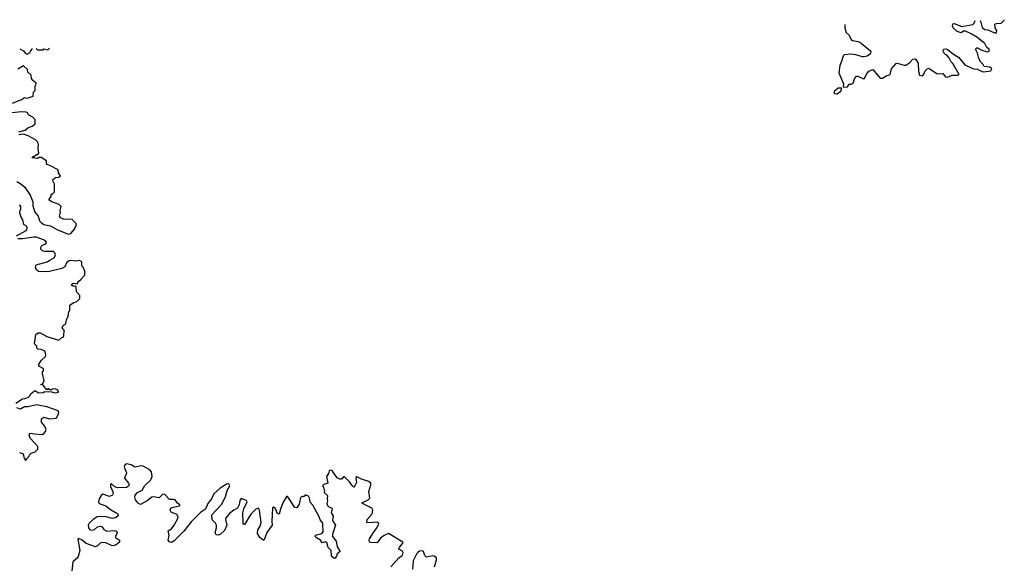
# Model space of a CAD drawing. Extents: x 2789571 to 2951634, y 860514 to 1033803.
# Tile 59 of 102: x 2832785 to 2843300, y 1025707 to 1031521. Entities that reach past the tile are written whole.
import ezdxf

# ---------------------------------------------------------------- set-up
doc = ezdxf.new("R2010")
doc.units = 0

msp = doc.modelspace()

# ---------------------------------------------------------------- linework, layer by layer
at = {"layer": '0CON05XD'}
for points in [[(2841597, 1031470), (2841597, 1031435), (2841610, 1031385), (2841645, 1031355), (2841665, 1031311), (2841680, 1031300), (2841738, 1031288), (2841772, 1031272), (2841873, 1031185), (2841871, 1031165), (2841860, 1031150), (2841837, 1031133), (2841805, 1031124), (2841785, 1031123), (2841715, 1031146), (2841665, 1031153), (2841590, 1031145), (2841579, 1031135), (2841566, 1031084), (2841545, 1031032), (2841534, 1030955), (2841582, 1030835), (2841580, 1030805), (2841595, 1030800), (2841625, 1030804), (2841645, 1030832), (2841666, 1030834), (2841685, 1030843), (2841699, 1030891), (2841723, 1030917), (2841735, 1030917), (2841795, 1030888), (2841806, 1030894), (2841830, 1030940), (2841855, 1030972), (2841895, 1030990), (2841975, 1030898), (2842000, 1030895), (2842040, 1030920), (2842082, 1030935), (2842097, 1030995), (2842145, 1031053), (2842155, 1031057), (2842230, 1031035), (2842250, 1031035), (2842292, 1031065), (2842322, 1031098), (2842345, 1031103), (2842356, 1031096), (2842382, 1031055), (2842383, 1030967), (2842395, 1030930), (2842428, 1030922), (2842442, 1030938), (2842454, 1030976), (2842475, 1030998), (2842495, 1031002), (2842584, 1030944), (2842645, 1030948), (2842672, 1030912), (2842695, 1030907), (2842745, 1030927), (2842803, 1030927), (2842817, 1030935), (2842752, 1031052), (2842730, 1031075), (2842708, 1031118), (2842685, 1031142), (2842662, 1031155), (2842648, 1031185), (2842650, 1031205), (2842675, 1031210), (2842695, 1031203), (2842768, 1031145), (2842811, 1031121), (2842880, 1031040), (2842945, 1031007), (2842975, 1030996), (2843015, 1030994), (2843045, 1030974), (2843076, 1030966), (2843158, 1030975), (2843167, 1030995), (2843160, 1031005), (2843145, 1031013), (2843085, 1031020), (2843074, 1031044), (2843049, 1031069), (2843028, 1031108), (2843013, 1031165), (2842993, 1031205), (2843005, 1031220), (2843015, 1031222), (2843060, 1031195), (2843105, 1031180), (2843125, 1031178), (2843140, 1031185), (2843140, 1031205), (2843114, 1031224), (2843091, 1031265), (2843008, 1031335), (2842945, 1031371), (2842885, 1031397), (2842865, 1031398), (2842838, 1031382), (2842795, 1031394), (2842754, 1031435), (2842747, 1031455), (2842752, 1031475), (2842765, 1031480), (2842845, 1031449), (2842965, 1031468), (2842980, 1031485), (2842988, 1031511)], [(2843042, 1031513), (2843049, 1031495), (2843065, 1031438), (2843092, 1031415), (2843125, 1031411), (2843195, 1031380), (2843215, 1031380), (2843222, 1031405), (2843203, 1031435), (2843198, 1031472), (2843215, 1031480), (2843265, 1031483), (2843298, 1031515), (2843300, 1031521)], [(2832787, 1031209), (2832825, 1031188), (2832844, 1031164), (2832865, 1031152), (2832898, 1031172), (2832900, 1031185), (2832920, 1031205), (2832920, 1031213)], [(2832961, 1031214), (2832975, 1031200), (2833035, 1031200), (2833045, 1031208), (2833085, 1031200), (2833103, 1031218)], [(2832709, 1030631), (2832805, 1030670), (2832835, 1030690), (2832865, 1030683), (2832930, 1030705), (2832933, 1030747), (2832950, 1030765), (2832950, 1030815), (2832957, 1030823), (2832960, 1030845), (2832925, 1030870), (2832913, 1030893), (2832908, 1030928), (2832872, 1030962), (2832868, 1030988), (2832825, 1031030), (2832767, 1030993)], [(2841515, 1030731), (2841555, 1030757), (2841565, 1030790), (2841525, 1030790), (2841485, 1030758), (2841480, 1030745), (2841485, 1030732), (2841515, 1030731)], [(2832775, 1030322), (2832845, 1030340), (2832873, 1030367), (2832917, 1030383), (2832946, 1030404), (2832952, 1030415), (2832950, 1030455), (2832925, 1030482), (2832880, 1030505), (2832870, 1030525), (2832855, 1030532), (2832805, 1030538), (2832702, 1030528)], [(2832755, 1029792), (2832799, 1029769), (2832842, 1029732), (2832898, 1029648), (2832924, 1029575), (2832926, 1029535), (2832947, 1029467), (2832982, 1029425), (2832996, 1029375), (2833014, 1029355), (2833045, 1029334), (2833115, 1029322), (2833188, 1029278), (2833305, 1029230), (2833333, 1029237), (2833370, 1029285), (2833388, 1029325), (2833387, 1029347), (2833345, 1029388), (2833255, 1029392), (2833220, 1029405), (2833210, 1029425), (2833220, 1029465), (2833218, 1029485), (2833230, 1029525), (2833208, 1029548), (2833130, 1029575), (2833100, 1029595), (2833100, 1029605), (2833120, 1029635), (2833120, 1029655), (2833140, 1029665), (2833158, 1029685), (2833158, 1029765), (2833143, 1029793), (2833140, 1029815), (2833172, 1029838), (2833205, 1029840), (2833220, 1029855), (2833200, 1029885), (2833197, 1029917), (2833115, 1029962), (2833080, 1029975), (2833070, 1029985), (2833070, 1030015), (2833015, 1030048), (2832995, 1030050), (2832975, 1030040), (2832920, 1030045), (2832925, 1030060), (2832935, 1030060), (2832965, 1030082), (2832978, 1030082), (2832990, 1030095), (2832982, 1030145), (2832988, 1030185), (2832978, 1030215), (2832955, 1030238), (2832875, 1030282), (2832825, 1030298), (2832775, 1030293)], [(2832750, 1029215), (2832855, 1029271), (2832870, 1029295), (2832855, 1029322), (2832828, 1029335), (2832820, 1029385), (2832802, 1029412), (2832787, 1029455), (2832787, 1029475), (2832798, 1029502), (2832796, 1029525), (2832785, 1029543)], [(2832745, 1027428), (2832816, 1027474), (2832845, 1027477), (2832878, 1027492), (2832893, 1027505), (2832908, 1027532), (2832945, 1027558), (2832955, 1027558), (2832986, 1027536), (2833035, 1027542), (2833055, 1027552), (2833125, 1027550), (2833165, 1027537), (2833200, 1027545), (2833200, 1027555), (2833189, 1027569), (2833165, 1027580), (2833135, 1027578), (2833125, 1027570), (2833105, 1027570), (2833095, 1027580), (2833085, 1027580), (2833075, 1027570), (2833035, 1027620), (2833010, 1027625), (2833028, 1027632), (2833048, 1027665), (2833030, 1027745), (2833030, 1027765), (2833038, 1027772), (2833040, 1027785), (2833035, 1027798), (2832997, 1027817), (2832988, 1027835), (2833018, 1027885), (2833062, 1027925), (2833066, 1027946), (2833053, 1027983), (2833015, 1028000), (2832980, 1028005), (2832970, 1028015), (2832970, 1028035), (2832945, 1028060), (2832958, 1028162), (2832983, 1028177), (2833005, 1028178), (2833075, 1028138), (2833205, 1028100), (2833235, 1028130), (2833248, 1028132), (2833258, 1028142), (2833260, 1028205), (2833242, 1028222), (2833240, 1028235), (2833255, 1028260), (2833278, 1028275), (2833284, 1028316), (2833302, 1028355), (2833310, 1028405), (2833322, 1028418), (2833322, 1028475), (2833355, 1028500), (2833396, 1028514), (2833428, 1028545), (2833427, 1028577), (2833392, 1028615), (2833388, 1028668), (2833378, 1028678), (2833365, 1028672), (2833345, 1028682), (2833338, 1028695), (2833357, 1028707), (2833398, 1028702), (2833410, 1028715), (2833410, 1028725), (2833436, 1028744), (2833482, 1028795), (2833482, 1028835), (2833465, 1028880), (2833450, 1028895), (2833450, 1028935), (2833425, 1028952), (2833385, 1028942), (2833335, 1028950), (2833315, 1028947), (2833287, 1028925), (2833266, 1028884), (2833235, 1028866), (2833105, 1028834), (2833025, 1028829), (2832985, 1028832), (2832967, 1028847), (2832953, 1028873), (2832962, 1028905), (2833080, 1028935), (2833108, 1028955), (2833156, 1028984), (2833168, 1029015), (2833162, 1029032), (2833147, 1029047), (2833055, 1029046), (2833028, 1029055), (2833012, 1029072), (2833011, 1029089), (2833021, 1029109), (2833055, 1029123), (2833067, 1029135), (2833070, 1029145), (2833057, 1029165), (2832965, 1029199), (2832935, 1029199), (2832815, 1029181), (2832765, 1029183)], [(2832785, 1026900), (2832815, 1026890), (2832827, 1026877), (2832828, 1026848), (2832840, 1026835), (2832840, 1026825), (2832845, 1026820), (2832858, 1026822), (2832860, 1026835), (2832888, 1026862), (2832890, 1026875), (2832907, 1026893), (2832951, 1026909), (2832975, 1026932), (2832980, 1026945), (2832980, 1026965), (2832898, 1027055), (2832888, 1027085), (2832895, 1027108), (2832945, 1027100), (2833025, 1027094), (2833045, 1027102), (2833062, 1027125), (2833067, 1027145), (2833055, 1027182), (2833019, 1027225), (2833017, 1027253), (2833022, 1027265), (2833045, 1027279), (2833105, 1027260), (2833172, 1027268), (2833182, 1027275), (2833200, 1027315), (2833202, 1027335), (2833198, 1027345), (2833075, 1027390), (2832965, 1027410), (2832875, 1027387), (2832835, 1027388), (2832795, 1027363), (2832755, 1027378)], [(2836748, 1025682), (2836834, 1025776), (2836873, 1025805), (2836881, 1025835), (2836875, 1025846), (2836840, 1025865), (2836836, 1025875), (2836840, 1025890), (2836864, 1025916), (2836879, 1025935), (2836876, 1025945), (2836725, 1026037), (2836679, 1026015), (2836638, 1025985), (2836602, 1025938), (2836535, 1025939), (2836520, 1025945), (2836516, 1025965), (2836520, 1025980), (2836562, 1026048), (2836594, 1026085), (2836619, 1026135), (2836615, 1026152), (2836605, 1026158), (2836515, 1026149), (2836494, 1026154), (2836496, 1026185), (2836548, 1026245), (2836556, 1026285), (2836545, 1026306), (2836452, 1026352), (2836440, 1026365), (2836507, 1026395), (2836523, 1026415), (2836514, 1026485), (2836536, 1026555), (2836536, 1026575), (2836515, 1026592), (2836437, 1026617), (2836385, 1026641), (2836376, 1026634), (2836381, 1026579), (2836366, 1026544), (2836355, 1026532), (2836331, 1026551), (2836309, 1026589), (2836255, 1026642), (2836245, 1026642), (2836223, 1026617), (2836205, 1026616), (2836175, 1026630), (2836125, 1026700), (2836115, 1026710), (2836098, 1026712), (2836090, 1026705), (2836082, 1026675), (2836062, 1026645), (2836077, 1026573), (2836035, 1026560), (2836020, 1026545), (2836030, 1026535), (2836032, 1026508), (2836040, 1026495), (2836038, 1026475), (2836072, 1026442), (2836068, 1026405), (2836072, 1026385), (2836067, 1026355), (2836074, 1026335), (2836085, 1026320), (2836115, 1026310), (2836122, 1026302), (2836113, 1026255), (2836132, 1026225), (2836126, 1026175), (2836157, 1026125), (2836125, 1026030), (2836126, 1026005), (2836164, 1025954), (2836176, 1025895), (2836208, 1025845), (2836175, 1025818), (2836170, 1025795), (2836156, 1025774), (2836145, 1025768), (2836114, 1025794), (2836112, 1025855), (2836080, 1025885), (2836065, 1025940), (2836046, 1025946), (2836015, 1025938), (2835997, 1025965), (2835955, 1025990), (2835942, 1026005), (2835943, 1026017), (2835957, 1026023), (2836013, 1026035), (2836026, 1026055), (2836021, 1026145), (2835993, 1026183), (2835980, 1026220), (2835917, 1026337), (2835889, 1026369), (2835882, 1026415), (2835870, 1026435), (2835835, 1026450), (2835828, 1026432), (2835805, 1026430), (2835785, 1026420), (2835770, 1026350), (2835745, 1026310), (2835723, 1026315), (2835655, 1026418), (2835645, 1026430), (2835635, 1026430), (2835596, 1026365), (2835570, 1026295), (2835558, 1026242), (2835534, 1026254), (2835519, 1026295), (2835505, 1026312), (2835495, 1026318), (2835485, 1026310), (2835478, 1026165), (2835481, 1026125), (2835425, 1026047), (2835403, 1025985), (2835388, 1025962), (2835350, 1025995), (2835326, 1026035), (2835330, 1026075), (2835352, 1026115), (2835364, 1026155), (2835346, 1026285), (2835335, 1026308), (2835307, 1026295), (2835255, 1026244), (2835185, 1026132), (2835175, 1026132), (2835172, 1026142), (2835169, 1026255), (2835180, 1026300), (2835214, 1026375), (2835207, 1026387), (2835151, 1026409), (2835135, 1026388), (2835129, 1026341), (2835113, 1026307), (2835071, 1026285), (2835025, 1026249), (2834988, 1026205), (2834983, 1026185), (2834996, 1026125), (2834971, 1026069), (2834925, 1026026), (2834905, 1026017), (2834882, 1026022), (2834874, 1026044), (2834888, 1026095), (2834887, 1026125), (2834876, 1026145), (2834841, 1026181), (2834839, 1026235), (2834940, 1026345), (2834985, 1026427), (2835002, 1026495), (2835028, 1026545), (2835018, 1026565), (2834995, 1026562), (2834925, 1026521), (2834860, 1026460), (2834833, 1026407), (2834795, 1026356), (2834771, 1026295), (2834715, 1026261), (2834615, 1026159), (2834539, 1026061), (2834435, 1025959), (2834405, 1025940), (2834386, 1025946), (2834370, 1025965), (2834382, 1026015), (2834370, 1026065), (2834405, 1026086), (2834435, 1026124), (2834474, 1026195), (2834478, 1026215), (2834465, 1026238), (2834403, 1026265), (2834391, 1026285), (2834401, 1026305), (2834415, 1026314), (2834490, 1026330), (2834498, 1026335), (2834493, 1026345), (2834471, 1026361), (2834445, 1026394), (2834425, 1026400), (2834385, 1026399), (2834335, 1026453), (2834315, 1026457), (2834275, 1026418), (2834215, 1026426), (2834195, 1026423), (2834145, 1026384), (2834076, 1026344), (2834050, 1026360), (2834023, 1026395), (2834014, 1026424), (2834019, 1026445), (2834045, 1026474), (2834095, 1026500), (2834123, 1026547), (2834185, 1026608), (2834199, 1026645), (2834192, 1026695), (2834175, 1026714), (2834105, 1026756), (2834085, 1026758), (2834015, 1026744), (2833975, 1026768), (2833925, 1026779), (2833908, 1026765), (2833901, 1026745), (2833926, 1026685), (2833924, 1026665), (2833904, 1026635), (2833906, 1026625), (2833949, 1026575), (2833954, 1026555), (2833949, 1026541), (2833925, 1026527), (2833835, 1026523), (2833803, 1026533), (2833765, 1026566), (2833755, 1026562), (2833755, 1026538), (2833784, 1026475), (2833778, 1026445), (2833745, 1026432), (2833675, 1026457), (2833655, 1026442), (2833634, 1026405), (2833628, 1026375), (2833634, 1026355), (2833705, 1026332), (2833755, 1026293), (2833824, 1026254), (2833834, 1026245), (2833836, 1026224), (2833815, 1026206), (2833775, 1026196), (2833694, 1026216), (2833613, 1026215), (2833569, 1026185), (2833529, 1026145), (2833516, 1026125), (2833521, 1026095), (2833535, 1026076), (2833565, 1026070), (2833585, 1026078), (2833615, 1026109), (2833645, 1026114), (2833665, 1026107), (2833685, 1026079), (2833715, 1026061), (2833795, 1026068), (2833821, 1026061), (2833828, 1026042), (2833809, 1026005), (2833810, 1025995), (2833853, 1025965), (2833851, 1025945), (2833815, 1025916), (2833785, 1025904), (2833765, 1025908), (2833705, 1025936), (2833661, 1025939), (2833645, 1025932), (2833617, 1025903), (2833595, 1025894), (2833495, 1025929), (2833454, 1025965), (2833415, 1025984), (2833406, 1025975), (2833426, 1025855), (2833410, 1025790), (2833398, 1025772), (2833354, 1025735), (2833343, 1025637)], [(2837215, 1025680), (2837237, 1025755), (2837236, 1025775), (2837212, 1025795), (2837199, 1025799), (2837135, 1025783), (2837125, 1025787), (2837112, 1025802), (2837098, 1025845), (2837085, 1025852), (2837056, 1025846), (2837037, 1025835), (2837025, 1025823), (2836986, 1025745), (2836979, 1025655)]]:
    msp.add_lwpolyline(points, dxfattribs=at)

doc.saveas('drawing.dxf')
